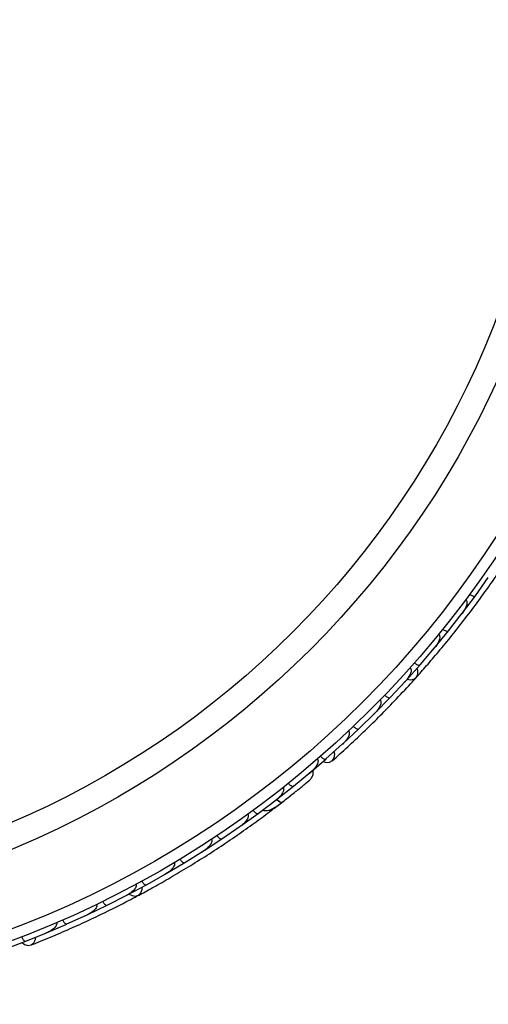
# Model space of a CAD drawing. Header units: millimetres. Extents: x 59 to 109, y 26 to 144.
# Tile 19 of 158: x 65.68 to 67.81, y 41.43 to 45.91. Entities that reach past the tile are written whole.
import ezdxf

# ---------------------------------------------------------------- set-up
doc = ezdxf.new("R2010")
doc.units = ezdxf.units.MM

msp = doc.modelspace()

# ---------------------------------------------------------------- linework, layer by layer
at = {"color": 7, "linetype": 'Continuous', "lineweight": 25}
for p, q in [((67.75285, 43.29103), (67.81134, 43.37336)), ((67.80733, 43.36771), (67.81138, 43.37338)), ((67.69437, 43.21276), (67.75291, 43.29098)), ((67.63051, 43.13132), (67.69238, 43.2108)), ((67.6879, 43.20504), (67.69236, 43.21073)), ((67.56873, 43.05576), (67.63056, 43.13127)), ((67.50139, 42.97721), (67.56666, 43.05389)), ((67.56176, 43.04814), (67.56658, 43.05377)), ((67.43632, 42.90437), (67.50144, 42.97715)), ((67.36547, 42.8287), (67.43416, 42.90258)), ((67.42899, 42.89703), (67.43403, 42.90241)), ((67.2971, 42.75859), (67.36552, 42.82864)), ((67.22273, 42.68584), (67.29485, 42.7569)), ((67.28957, 42.75169), (67.29466, 42.75668)), ((67.15101, 42.61849), (67.22277, 42.68577)), ((67.07306, 42.54869), (67.14867, 42.61688)), ((67.14348, 42.6122), (67.14843, 42.61664)), ((66.99804, 42.48412), (67.0731, 42.54861)), ((66.92556, 42.42475), (67.00405, 42.4898)), ((66.99971, 42.48621), (67.00417, 42.48989)), ((66.84822, 42.36374), (66.9256, 42.42468)), ((66.76496, 42.30118), (66.84576, 42.36234)), ((66.84073, 42.35853), (66.84584, 42.36238)), ((66.83507, 42.32254), (66.86998, 42.34919)), ((66.68542, 42.24392), (66.765, 42.30111)), ((66.59984, 42.18532), (66.68297, 42.24268)), ((66.67726, 42.23874), (66.683, 42.24268)), ((66.51812, 42.13177), (66.59988, 42.18525)), ((66.43025, 42.07708), (66.51558, 42.1306)), ((66.5094, 42.12672), (66.51554, 42.13055)), ((66.34636, 42.02721), (66.43029, 42.07701)), ((66.25621, 41.97643), (66.34378, 42.02616)), ((66.3372, 42.02243), (66.34366, 42.02607)), ((66.17016, 41.93023), (66.25624, 41.97636)), ((66.0777, 41.88336), (66.16752, 41.92929)), ((66.16076, 41.92584), (66.16733, 41.92918)), ((65.98947, 41.84086), (66.07773, 41.88329)), ((65.8947, 41.79793), (65.98678, 41.84004)), ((65.98003, 41.83695), (65.98653, 41.8399)), ((65.80427, 41.75918), (65.89472, 41.79786)), ((65.70715, 41.72024), (65.80152, 41.75846)), ((65.79505, 41.75584), (65.80122, 41.75832)), ((65.61458, 41.68523), (65.70717, 41.72016))]:
    msp.add_line(p, q, dxfattribs=at)
at = {"color": 7, "linetype": 'Continuous', "lineweight": 25, "flags": 128}
for points in [[(67.4423, 42.91077), (67.45708, 42.90827), (67.47269, 42.9113), (67.48447, 42.92025), (67.49071, 42.93385), (67.49051, 42.95012), (67.48712, 42.96055)], [(67.06004, 42.53695), (67.0733, 42.53295), (67.08945, 42.53379), (67.10254, 42.54113), (67.11063, 42.5539), (67.11253, 42.5702), (67.11025, 42.58162)], [(66.91385, 42.38319), (66.91357, 42.38298), (66.91329, 42.38281)], [(66.17797, 41.9342), (66.191, 41.9268), (66.2067, 41.9243), (66.22084, 41.92869), (66.23135, 41.93933), (66.23673, 41.95468), (66.2371, 41.96565)], [(65.69091, 41.71367), (65.70199, 41.70538), (65.71746, 41.70064), (65.73227, 41.70306), (65.74424, 41.71229), (65.7516, 41.72696), (65.75336, 41.73847)]]:
    msp.add_lwpolyline(points, dxfattribs=at)
at = {"color": 1, "linetype": 'Continuous', "lineweight": 25, "flags": 128}
msp.add_lwpolyline([(66.84933, 42.364), (66.85117, 42.36239), (66.85734, 42.35758), (66.86301, 42.3541), (66.86796, 42.35209), (66.87201, 42.35163), (66.87499, 42.35272)], dxfattribs=at)
at = {"color": 7, "linetype": 'Continuous', "lineweight": 25}
for radius in [4.575, 4.525, 4.188, 4.075]:
    msp.add_circle((64.04094, 46.00769), radius, dxfattribs=at)
msp.add_arc((66.81811, 42.3414), 0.02567, 257.6192, 303.09896, dxfattribs=at)
for points, knots in [([(67.48341, 42.919), (67.49872, 42.9362), (67.5293, 42.97056), (67.58504, 43.03572), (67.64481, 43.10846), (67.70684, 43.18719), (67.76827, 43.26895), (67.82657, 43.35011), (67.88034, 43.42841), (67.91028, 43.47425), (67.92526, 43.49718)], [0, 0, 0, 0, 0.1251424, 0.2497929, 0.374676, 0.4998622, 0.6249666, 0.7502587, 0.8750633, 1, 1, 1, 1]), ([(67.70871, 43.27308), (67.70876, 43.27304), (67.70978, 43.2723), (67.7117, 43.27028), (67.71375, 43.26567), (67.71466, 43.25608), (67.71117, 43.24218), (67.70349, 43.22588), (67.69656, 43.21548), (67.69271, 43.21045), (67.69266, 43.21039)], [0, 0, 0, 0, 0.0028352, 0.050977, 0.1103366, 0.2078119, 0.4531845, 0.7216401, 0.9964148, 1, 1, 1, 1]), ([(67.72662, 43.29727), (67.7268, 43.29713), (67.72908, 43.29548), (67.73371, 43.29262), (67.74025, 43.28978), (67.74634, 43.28843), (67.75066, 43.28891), (67.75245, 43.29022), (67.75298, 43.29093), (67.753, 43.29096)], [0, 0, 0, 0, 0.016652, 0.2070285, 0.3985507, 0.5993597, 0.831024, 0.9934916, 1, 1, 1, 1]), ([(67.60454, 43.13866), (67.60472, 43.13852), (67.60692, 43.13676), (67.61143, 43.1337), (67.61784, 43.13059), (67.62386, 43.12897), (67.6282, 43.12927), (67.63005, 43.1305), (67.63061, 43.13119), (67.63063, 43.13121)], [0, 0, 0, 0, 0.01674193, 0.20707182, 0.39855042, 0.59933539, 0.83103755, 0.9934948, 1, 1, 1, 1]), ([(67.58565, 43.11535), (67.5859, 43.11515), (67.58674, 43.11446), (67.58835, 43.11255), (67.58992, 43.1091), (67.59092, 43.10233), (67.58954, 43.09362), (67.58324, 43.07564), (67.57463, 43.06268), (67.56695, 43.0535), (67.5669, 43.05344)], [0, 0, 0, 0, 0.0130732, 0.044023, 0.1002245, 0.1663566, 0.3297208, 0.4739231, 0.9964125, 1, 1, 1, 1]), ([(67.45583, 42.96317), (67.45625, 42.96277), (67.45758, 42.96153), (67.45924, 42.95859), (67.46083, 42.95144), (67.45903, 42.94202), (67.45176, 42.92368), (67.4425, 42.91101), (67.43441, 42.90216), (67.43436, 42.9021)], [0, 0, 0, 0, 0.02335004, 0.07346177, 0.13469803, 0.32555297, 0.4727956, 0.99641145, 1, 1, 1, 1]), ([(67.47574, 42.98565), (67.47695, 42.98464), (67.48015, 42.98197), (67.48569, 42.97847), (67.49193, 42.97577), (67.49738, 42.97492), (67.50022, 42.97586), (67.50128, 42.97685), (67.50146, 42.97704), (67.50148, 42.97707)], [0, 0, 0, 0, 0.1158119, 0.3058371, 0.5011744, 0.7257197, 0.95044, 0.9934949, 1, 1, 1, 1]), ([(67.10174, 42.5404), (67.12473, 42.5609), (67.16845, 42.5999), (67.2407, 42.66775), (67.30943, 42.73496), (67.37851, 42.80552), (67.43485, 42.86508), (67.46954, 42.90384), (67.47959, 42.91507)], [0, 0, 0, 0, 0.2180556, 0.4147202, 0.5912036, 0.7489875, 0.9272426, 1, 1, 1, 1]), ([(67.31923, 42.81655), (67.31981, 42.81594), (67.32091, 42.81476), (67.32232, 42.81198), (67.32347, 42.80678), (67.32255, 42.7994), (67.318, 42.78601), (67.30873, 42.77143), (67.29933, 42.76071), (67.29507, 42.75644), (67.29501, 42.75638)], [0, 0, 0, 0, 0.0336188, 0.0647198, 0.1259403, 0.2511281, 0.3754616, 0.735616, 0.9964191, 1, 1, 1, 1]), ([(67.34022, 42.83824), (67.34138, 42.83718), (67.34446, 42.83437), (67.34984, 42.83063), (67.35595, 42.82766), (67.36136, 42.82657), (67.36423, 42.82738), (67.36533, 42.82832), (67.36552, 42.82851), (67.36554, 42.82854)], [0, 0, 0, 0, 0.11571691, 0.30580882, 0.50119443, 0.72570886, 0.95039629, 0.99349051, 1, 1, 1, 1]), ([(67.1758, 42.67553), (67.1765, 42.67468), (67.1774, 42.67359), (67.17861, 42.67094), (67.17964, 42.666), (67.17839, 42.65836), (67.17317, 42.64504), (67.16319, 42.6308), (67.15334, 42.62051), (67.14885, 42.6164), (67.14879, 42.61634)], [0, 0, 0, 0, 0.0439924, 0.0565425, 0.1182118, 0.2485839, 0.3779124, 0.7339208, 0.9964229, 1, 1, 1, 1]), ([(67.19792, 42.69648), (67.19807, 42.69632), (67.20002, 42.6943), (67.20409, 42.69067), (67.21003, 42.68673), (67.21578, 42.68433), (67.22011, 42.68404), (67.2221, 42.68502), (67.22274, 42.68562), (67.22277, 42.68565)], [0, 0, 0, 0, 0.0163611, 0.206885, 0.3985455, 0.5994314, 0.8309806, 0.9934816, 1, 1, 1, 1]), ([(67.03393, 42.54754), (67.03419, 42.54722), (67.03517, 42.54607), (67.03653, 42.54325), (67.03726, 42.53796), (67.03519, 42.52701), (67.02772, 42.51406), (67.01656, 42.50053), (67.00861, 42.49302), (67.00438, 42.48945), (67.00432, 42.4894)], [0, 0, 0, 0, 0.01652787, 0.06076532, 0.12387224, 0.23349968, 0.5249132, 0.75888947, 0.99642682, 1, 1, 1, 1]), ([(67.04876, 42.56043), (67.04982, 42.55927), (67.05264, 42.55621), (67.05766, 42.552), (67.06348, 42.54849), (67.06876, 42.54691), (67.07168, 42.54745), (67.07285, 42.54829), (67.07305, 42.54846), (67.07308, 42.54848)], [0, 0, 0, 0, 0.1152798, 0.3056806, 0.5012898, 0.7256609, 0.9501956, 0.9934701, 1, 1, 1, 1]), ([(66.99906, 42.45247), (67.00194, 42.45552), (67.00757, 42.46151), (67.01283, 42.47244), (67.01514, 42.48329), (67.01582, 42.49197), (67.01441, 42.49653), (67.014, 42.49784)], [0, 0, 0, 0, 0.25091, 0.490928, 0.714443, 0.9181712, 1, 1, 1, 1]), ([(66.87244, 42.35074), (66.88, 42.35663), (66.89511, 42.36837), (66.91833, 42.38672), (66.94048, 42.40443), (66.96042, 42.4206), (66.97722, 42.43436), (66.98974, 42.44469), (66.99771, 42.45133), (66.99866, 42.45214), (66.99912, 42.45253)], [0, 0, 0, 0, 0.1253341, 0.2502351, 0.3757048, 0.5015073, 0.6270811, 0.7524027, 0.8783335, 1, 1, 1, 1]), ([(66.97742, 42.4345), (66.98321, 42.43927), (66.99478, 42.44882), (66.99758, 42.4512), (66.99898, 42.4524)], [0, 0, 0, 0, 0.4997894, 1, 1, 1, 1]), ([(66.87792, 42.41851), (66.87832, 42.41797), (66.87938, 42.41652), (66.88054, 42.41316), (66.8807, 42.40727), (66.87692, 42.39479), (66.8652, 42.37863), (66.85292, 42.36725), (66.84605, 42.36196), (66.84599, 42.36191)], [0, 0, 0, 0, 0.0273886, 0.0721385, 0.1418849, 0.2690946, 0.6203421, 0.9964192, 1, 1, 1, 1]), ([(66.90192, 42.43762), (66.90294, 42.43642), (66.90562, 42.43324), (66.91047, 42.42883), (66.91614, 42.42508), (66.92134, 42.42329), (66.92429, 42.42371), (66.9255, 42.42449), (66.9257, 42.42465), (66.92573, 42.42468)], [0, 0, 0, 0, 0.1153787, 0.305714, 0.5012752, 0.7256734, 0.9502371, 0.9934744, 1, 1, 1, 1]), ([(66.8501, 42.36522), (66.85022, 42.36509), (66.85399, 42.36115), (66.861, 42.35605), (66.86957, 42.35146), (66.87354, 42.35167), (66.87489, 42.35265), (66.87499, 42.35272)], [0, 0, 0, 0, 0.0108918, 0.332464, 0.6541266, 0.975786, 1, 1, 1, 1]), ([(66.89998, 42.37226), (66.90006, 42.37233), (66.90474, 42.37595), (66.90934, 42.37961), (66.91386, 42.3832)], [0, 0, 0, 0, 0.0174037, 1, 1, 1, 1]), ([(66.2194, 41.92787), (66.23969, 41.9388), (66.28017, 41.96063), (66.35483, 42.00279), (66.43588, 42.05071), (66.52109, 42.10347), (66.60678, 42.15929), (66.68932, 42.21562), (66.76663, 42.27081), (66.81044, 42.30364), (66.83236, 42.32006)], [0, 0, 0, 0, 0.1251424, 0.2497929, 0.374676, 0.4998622, 0.6249666, 0.7502587, 0.8750633, 1, 1, 1, 1]), ([(66.78452, 42.31618), (66.78658, 42.31541), (66.79338, 42.31286), (66.81158, 42.314), (66.83969, 42.32573), (66.86299, 42.34355), (66.87502, 42.35275)], [0, 0, 0, 0, 0.07220623, 0.23809231, 0.60655127, 1, 1, 1, 1]), ([(66.71733, 42.29722), (66.71784, 42.29641), (66.71898, 42.29463), (66.71982, 42.29066), (66.71927, 42.28406), (66.71323, 42.26991), (66.70025, 42.2555), (66.68806, 42.24568), (66.68316, 42.24223), (66.68309, 42.24219)], [0, 0, 0, 0, 0.0388574, 0.084812, 0.162938, 0.3126958, 0.7369051, 0.9964149, 1, 1, 1, 1]), ([(66.74186, 42.31504), (66.74282, 42.3138), (66.74537, 42.3105), (66.75002, 42.30588), (66.75552, 42.30189), (66.76065, 42.29988), (66.76362, 42.30018), (66.76487, 42.30091), (66.76508, 42.30107), (66.76511, 42.30109)], [0, 0, 0, 0, 0.11561, 0.3057804, 0.50122242, 0.72569819, 0.95034449, 0.99348532, 1, 1, 1, 1]), ([(66.55222, 42.18354), (66.55226, 42.18349), (66.55297, 42.18245), (66.55407, 42.17989), (66.55442, 42.17485), (66.552, 42.16554), (66.54397, 42.15367), (66.53117, 42.14098), (66.52111, 42.13357), (66.51577, 42.13016), (66.5157, 42.13012)], [0, 0, 0, 0, 0.0028352, 0.050977, 0.1103366, 0.2078119, 0.4531845, 0.7216401, 0.9964148, 1, 1, 1, 1]), ([(66.57733, 42.20015), (66.57745, 42.19996), (66.57903, 42.19763), (66.5824, 42.19335), (66.58758, 42.18845), (66.59283, 42.1851), (66.59706, 42.18407), (66.59919, 42.18469), (66.59993, 42.18518), (66.59996, 42.1852)], [0, 0, 0, 0, 0.016652, 0.2070285, 0.3985507, 0.5993597, 0.831024, 0.9934916, 1, 1, 1, 1]), ([(66.40836, 42.09286), (66.40848, 42.09266), (66.40995, 42.09026), (66.41314, 42.08584), (66.4181, 42.08072), (66.4232, 42.07715), (66.42738, 42.07594), (66.42954, 42.07646), (66.4303, 42.07692), (66.43033, 42.07694)], [0, 0, 0, 0, 0.0167419, 0.2070718, 0.3985504, 0.5993354, 0.8310375, 0.9934948, 1, 1, 1, 1]), ([(66.38264, 42.07742), (66.38281, 42.07714), (66.38336, 42.0762), (66.38422, 42.07386), (66.38451, 42.07009), (66.38314, 42.06338), (66.37886, 42.05566), (66.3668, 42.04092), (66.35427, 42.03169), (66.34392, 42.02569), (66.34385, 42.02565)], [0, 0, 0, 0, 0.0130732, 0.044023, 0.1002245, 0.1663566, 0.3297208, 0.4739231, 0.9964125, 1, 1, 1, 1]), ([(66.2086, 41.97881), (66.20886, 41.9783), (66.20968, 41.97668), (66.21024, 41.97334), (66.20929, 41.96608), (66.20438, 41.95784), (66.19127, 41.9431), (66.17823, 41.93436), (66.16761, 41.92881), (66.16754, 41.92877)], [0, 0, 0, 0, 0.02335, 0.0734618, 0.134698, 0.325553, 0.4727956, 0.9964114, 1, 1, 1, 1]), ([(66.235, 41.99313), (66.23579, 41.99176), (66.23788, 41.98816), (66.24189, 41.98297), (66.24683, 41.97831), (66.25167, 41.97564), (66.25465, 41.97556), (66.25599, 41.97612), (66.25622, 41.97625), (66.25625, 41.97626)], [0, 0, 0, 0, 0.1158119, 0.3058371, 0.5011744, 0.7257197, 0.95044, 0.9934949, 1, 1, 1, 1]), ([(65.73126, 41.70264), (65.75988, 41.71405), (65.8143, 41.73575), (65.9054, 41.77479), (65.99298, 41.81444), (66.08202, 41.85712), (66.15534, 41.89381), (66.20119, 41.91837), (66.21448, 41.92549)], [0, 0, 0, 0, 0.2180556, 0.4147202, 0.5912036, 0.7489875, 0.9272426, 1, 1, 1, 1]), ([(66.03009, 41.88775), (66.03042, 41.88698), (66.03106, 41.8855), (66.03143, 41.8824), (66.03073, 41.87713), (66.02734, 41.8705), (66.0185, 41.85948), (66.00479, 41.84895), (65.99229, 41.84209), (65.98683, 41.83953), (65.98675, 41.8395)], [0, 0, 0, 0, 0.0336188, 0.0647198, 0.1259403, 0.2511281, 0.3754616, 0.735616, 0.9964191, 1, 1, 1, 1]), ([(66.05723, 41.90096), (66.05796, 41.89957), (66.05989, 41.89588), (66.06367, 41.89052), (66.0684, 41.88564), (66.07311, 41.88276), (66.07608, 41.88255), (66.07744, 41.88305), (66.07768, 41.88317), (66.07771, 41.88318)], [0, 0, 0, 0, 0.1157169, 0.3058088, 0.5011944, 0.7257089, 0.9503963, 0.9934905, 1, 1, 1, 1]), ([(65.84708, 41.8043), (65.84745, 41.80326), (65.84792, 41.80193), (65.84815, 41.79902), (65.84743, 41.79402), (65.84364, 41.78727), (65.83418, 41.77655), (65.81993, 41.76658), (65.80716, 41.76028), (65.80153, 41.75795), (65.80146, 41.75792)], [0, 0, 0, 0, 0.04399244, 0.05654248, 0.11821178, 0.24858393, 0.3779124, 0.73392078, 0.99642285, 1, 1, 1, 1]), ([(65.87503, 41.81642), (65.87512, 41.81622), (65.87626, 41.81365), (65.87884, 41.80885), (65.88308, 41.80312), (65.88766, 41.79889), (65.89163, 41.79714), (65.89383, 41.79738), (65.89464, 41.79773), (65.89467, 41.79774)], [0, 0, 0, 0, 0.01636109, 0.20688497, 0.39854552, 0.59943138, 0.8309806, 0.99348164, 1, 1, 1, 1]), ([(65.68833, 41.73959), (65.68894, 41.73814), (65.69053, 41.73429), (65.69382, 41.72862), (65.69808, 41.72333), (65.7025, 41.72005), (65.70543, 41.71956), (65.70682, 41.71994), (65.70706, 41.72003), (65.7071, 41.72004)], [0, 0, 0, 0, 0.1152798, 0.3056806, 0.5012898, 0.7256609, 0.9501956, 0.9934701, 1, 1, 1, 1])]:
    msp.add_open_spline(points, degree=3, knots=knots, dxfattribs=at)

doc.saveas('drawing.dxf')
